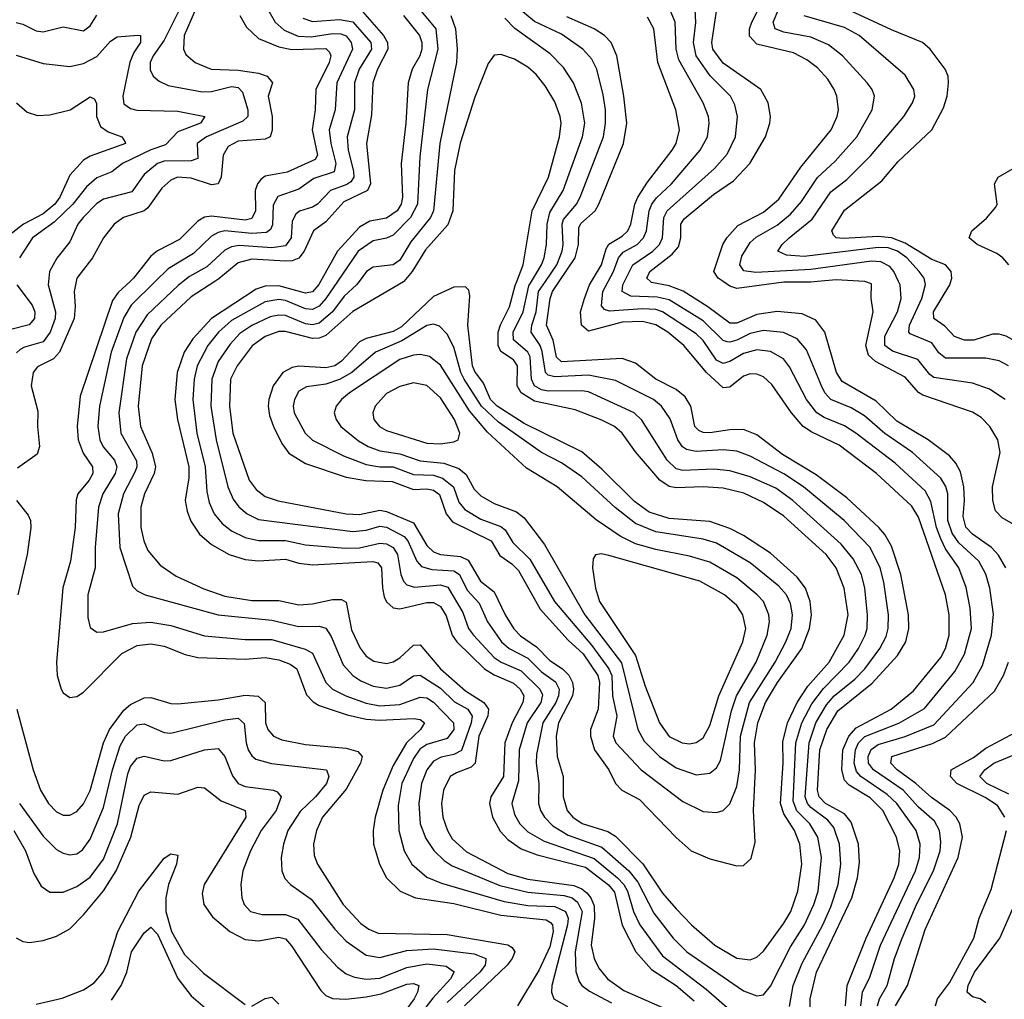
# Model space of a CAD drawing. Header units: inches. Extents: x 1305375 to 1407406, y 744550 to 841633.
# Tile 181 of 256: x 1322081 to 1325005, y 817869 to 820777. Entities that reach past the tile are written whole.
import ezdxf

# ---------------------------------------------------------------- set-up
doc = ezdxf.new("R2010")
doc.units = ezdxf.units.IN
doc.header["$MEASUREMENT"] = 0
doc.layers.add('B3821', color=7, linetype='Continuous')
doc.layers.add('B3822', color=7, linetype='Continuous')

msp = doc.modelspace()

# ---------------------------------------------------------------- linework, layer by layer
at = {"layer": 'B3821', "color": 5}
for points, elevation in [([(1322072.6, 819990), (1322117.4, 819930), (1322125.7, 819910), (1322124.6, 819890), (1322108.6, 819871.4), (1322050, 819856.3)], 1340), ([(1322166, 820000), (1322165, 819990), (1322187, 819910), (1322185.9, 819890), (1322170.9, 819850), (1322150, 819821.2), (1322094.6, 819805.4), (1322082.1, 819797.9), (1322071.7, 819788.3)], 1360), ([(1322248.4, 820000), (1322242.3, 819970), (1322245.9, 819925.9), (1322242.9, 819890), (1322198.8, 819790), (1322181, 819770), (1322133.2, 819746.8), (1322120.9, 819730), (1322114.6, 819690), (1322134.8, 819614.8), (1322133.6, 819570), (1322139.6, 819510), (1322132.4, 819487.6), (1322074.5, 819445.5)], 1380), ([(1322408.4, 820000), (1322372.9, 819967.1), (1322356.6, 819943.4), (1322260.8, 819659.2), (1322251, 819570), (1322254.7, 819530), (1322269.4, 819490), (1322296.5, 819450), (1322298.2, 819430), (1322287.5, 819410), (1322253.8, 819370), (1322248.5, 819351.5), (1322245.6, 819270), (1322231.9, 819170), (1322209.2, 819090.8), (1322190.5, 818870), (1322191.9, 818830), (1322203.8, 818790), (1322210, 818779.2), (1322230, 818765), (1322250, 818768), (1322270, 818780.8), (1322384, 818895.9), (1322430, 818919.4), (1322470, 818924.3), (1322510, 818917.3), (1322572.4, 818892.4), (1322610, 818884.1), (1322750, 818878.7), (1322810, 818884.1), (1322850, 818876.4), (1322884.4, 818864.4), (1322903.3, 818850), (1322932.9, 818772.9), (1322951.8, 818751.8), (1322970, 818741.3), (1323053.6, 818713.6), (1323110, 818700.4), (1323150, 818697.9), (1323250, 818702.3), (1323270, 818699.3), (1323283.2, 818690), (1323270.9, 818670), (1323229.5, 818630.5), (1323190, 818563.4), (1323159.4, 818490), (1323136.7, 818410), (1323130.8, 818370), (1323131.3, 818330), (1323149.1, 818270), (1323170, 818229.4), (1323210.4, 818190.4), (1323256.1, 818170), (1323370, 818153.4), (1323510, 818119.2), (1323644.7, 818104.7), (1323657.2, 818097.2), (1323662.8, 818090), (1323664.9, 818070), (1323655.1, 818024.9), (1323623.7, 817956.3), (1323558.9, 817850)], 1420), ([(1322483.4, 820000), (1322411.9, 819930), (1322390, 819893), (1322352.8, 819790), (1322317.3, 819630), (1322312.6, 819570), (1322318.4, 819530), (1322328.8, 819508.8), (1322362.1, 819470), (1322368.8, 819450), (1322364, 819430), (1322328.1, 819370), (1322314.6, 819330), (1322304.4, 819210), (1322304.7, 819150), (1322283.1, 819070), (1322282.8, 819002.8), (1322290, 818972.4), (1322310, 818959.3), (1322330, 818959.8), (1322415.6, 818984.4), (1322470, 818988.4), (1322530, 818978.4), (1322630, 818948), (1322750, 818937.2), (1322830, 818937.2), (1322928.8, 818908.8), (1322950, 818896.6), (1322989.8, 818809.8), (1323010.1, 818790), (1323049.4, 818770), (1323110, 818747.8), (1323150, 818740.7), (1323210, 818744.3), (1323270, 818765.8), (1323290, 818763.8), (1323310, 818751.6), (1323369.3, 818690), (1323370.1, 818670), (1323350, 818643.5), (1323290, 818625.3), (1323268.8, 818611.2), (1323250, 818583.6), (1323216, 818510), (1323204.8, 818444.8), (1323206.6, 818370), (1323222.4, 818310), (1323245, 818270), (1323290, 818231.9), (1323333.5, 818213.5), (1323519.4, 818159.4), (1323590, 818147.8), (1323670, 818144.7), (1323701.6, 818130), (1323709.8, 818110), (1323707.8, 818090), (1323660.8, 817910), (1323659.9, 817890), (1323666.6, 817870), (1323707.2, 817847.2)], 1440), ([(1322566.4, 820000), (1322551.6, 819988.4), (1322458.9, 819901.1), (1322425.7, 819850), (1322398, 819770), (1322374.8, 819610), (1322381.4, 819550), (1322427.3, 819467.3), (1322428.6, 819450), (1322423.9, 819436.1), (1322389.2, 819370), (1322373.4, 819310), (1322378.4, 819210), (1322415.7, 819095.7), (1322430, 819081.3), (1322453.4, 819070), (1322670.1, 819010.1), (1322830, 818994.3), (1322910, 818975.8), (1322970, 818976.8), (1322990, 818970.7), (1323006.2, 818946.2), (1323041.7, 818861.7), (1323070, 818830.1), (1323094, 818814), (1323130, 818798.6), (1323170, 818793), (1323210, 818801.7), (1323250, 818829.3), (1323270, 818831.6), (1323330, 818793.2), (1323372.3, 818752.3), (1323411.2, 818730), (1323424.5, 818710), (1323421.7, 818690), (1323392.4, 818607.6), (1323370, 818595.4), (1323332.4, 818587.6), (1323310, 818575.9), (1323289.4, 818550), (1323274.4, 818510), (1323266.1, 818450), (1323270.1, 818390.1), (1323286.6, 818346.6), (1323310.3, 818310.3), (1323340.9, 818280.9), (1323364.9, 818264.9), (1323506.9, 818206.9), (1323590, 818186.7), (1323697.4, 818177.4), (1323721.7, 818170), (1323737.7, 818157.7), (1323751.2, 818130), (1323730, 818010), (1323731.9, 817951.9), (1323742.2, 817922.2), (1323750.6, 817910), (1323773.2, 817893.2), (1323838.5, 817858.5)], 1460), ([(1322660.3, 820000), (1322590, 819954.9), (1322499.5, 819870), (1322472.1, 819830), (1322444.2, 819750), (1322432.6, 819630), (1322439.8, 819570), (1322474.4, 819490), (1322483.8, 819450), (1322480.1, 819430), (1322451, 819370), (1322440.2, 819330), (1322440.8, 819270), (1322449.3, 819230), (1322461.4, 819201.4), (1322498.3, 819158.3), (1322545.4, 819125.4), (1322627.5, 819087.5), (1322690, 819065.4), (1322770, 819053.1), (1322850, 819052.6), (1322910, 819040.2), (1322950, 819043.2), (1323010, 819056), (1323036, 819056), (1323050, 819047.8), (1323065.9, 818965.9), (1323091.4, 818911.4), (1323110, 818887.7), (1323132.9, 818872.9), (1323170, 818866.2), (1323190, 818870.9), (1323210, 818882.6), (1323250, 818920.5), (1323270, 818921.5), (1323330.4, 818850.4), (1323404.4, 818784.4), (1323458.8, 818750), (1323472.8, 818730), (1323470.8, 818710.8), (1323444.1, 818650), (1323433.6, 818570), (1323421.8, 818558.2), (1323378.2, 818541.8), (1323359.6, 818530), (1323339.3, 818490), (1323333.8, 818450), (1323337.6, 818410), (1323351.6, 818370), (1323365.5, 818345.5), (1323407.2, 818307.2), (1323530, 818242.7), (1323590, 818225.8), (1323726.8, 818206.8), (1323750, 818197), (1323764.7, 818184.7), (1323776.8, 818170), (1323786.6, 818146.6), (1323787.3, 818110), (1323777.6, 818030), (1323787.2, 817990), (1323801.1, 817961.1), (1323826.1, 817930), (1323874.8, 817894.8), (1323990, 817844.5)], 1480), ([(1322973.7, 820000), (1322968.8, 819991.2), (1322950, 819969.4), (1322930, 819965.1), (1322850, 819987.6), (1322810, 819985.8), (1322782.9, 819977.1), (1322650.2, 819889.8), (1322594.5, 819830), (1322569.2, 819790), (1322548.1, 819730), (1322541.4, 819650), (1322549, 819590), (1322583.1, 819450), (1322582.7, 819417.3), (1322572.5, 819350), (1322577.7, 819317.7), (1322588.7, 819288.7), (1322615, 819250), (1322650, 819219.1), (1322703, 819190), (1322750, 819175), (1322790, 819170.7), (1322870, 819175.4), (1322910, 819163.7), (1322950, 819158.9), (1323129.1, 819169.1), (1323144.4, 819164.4), (1323155.7, 819150), (1323157.9, 819090), (1323163.4, 819063.4), (1323170, 819048.9), (1323190, 819031.5), (1323210, 819028.3), (1323290, 819047.4), (1323310, 819047.2), (1323330, 819035.1), (1323347.3, 819007.3), (1323365.4, 818950), (1323378.7, 818930), (1323460.8, 818850), (1323490, 818831.8), (1323547.6, 818807.6), (1323566.6, 818790), (1323578, 818770), (1323575.3, 818750), (1323543.3, 818690), (1323521.7, 818630), (1323517.4, 818530), (1323479.9, 818470), (1323476, 818450), (1323484.4, 818410), (1323508.1, 818368.1), (1323530, 818343.2), (1323570, 818315.7), (1323617.5, 818297.5), (1323761.4, 818261.4), (1323829.1, 818209.1), (1323847, 818187), (1323869.5, 818089.5), (1323910.1, 818010), (1323957.3, 817957.3), (1324030, 817909.8), (1324084.1, 817864.1)], 1520), ([(1323024.5, 820000), (1322990, 819949.6), (1322970, 819926.7), (1322950, 819917.4), (1322930, 819918.4), (1322870, 819943.7), (1322850, 819946.4), (1322810, 819939.3), (1322710, 819883.9), (1322671, 819850), (1322639.6, 819810), (1322608.2, 819750), (1322598.6, 819710), (1322594.8, 819650), (1322607.3, 819550), (1322631.6, 819450), (1322636.7, 819376.7), (1322643.5, 819343.5), (1322658.7, 819310), (1322682, 819282), (1322710, 819259.9), (1322750, 819239.9), (1322790, 819231.2), (1322870, 819231.1), (1322930, 819218.1), (1323048.5, 819208.5), (1323090, 819209.1), (1323150, 819222.9), (1323170, 819221), (1323190, 819210.1), (1323202.3, 819190), (1323212.4, 819130), (1323220.3, 819110), (1323230, 819099.9), (1323252.9, 819092.9), (1323330, 819099.3), (1323352.2, 819092.2), (1323397.1, 819017.1), (1323413.8, 818970), (1323428.3, 818950), (1323490, 818884), (1323510.2, 818870.2), (1323570, 818843.9), (1323625.4, 818790), (1323633.2, 818773.2), (1323628.3, 818750), (1323588.2, 818690), (1323563.9, 818610), (1323562, 818518), (1323542.2, 818450), (1323550, 818417.8), (1323565.7, 818390), (1323590, 818366), (1323638.2, 818338.2), (1323786.8, 818286.8), (1323855.8, 818230), (1323875.2, 818210), (1323885.6, 818190), (1323903.8, 818130), (1323922.7, 818090), (1323990, 817998.1), (1324119.5, 817899.5), (1324205, 817825)], 1540), ([(1323088.5, 820000), (1323080.9, 819990), (1323043.9, 819956.1), (1323009.5, 819910), (1322970, 819876.8), (1322950, 819871.7), (1322930, 819874.2), (1322870, 819899), (1322850, 819900.5), (1322824.7, 819895.3), (1322770.2, 819869.8), (1322734.7, 819845.3), (1322705.6, 819814.4), (1322670, 819762.7), (1322650.9, 819710), (1322647.9, 819630), (1322664.1, 819530), (1322698.9, 819390), (1322714.3, 819354.3), (1322731.4, 819331.4), (1322756.4, 819310), (1322790, 819293.6), (1323070, 819257.8), (1323110, 819261.7), (1323150, 819273.4), (1323170, 819271.1), (1323222.9, 819242.9), (1323233.2, 819230), (1323260.5, 819170), (1323273.9, 819153.9), (1323304.9, 819144.9), (1323370, 819141.1), (1323386.9, 819130), (1323410, 819083.7), (1323445.2, 819045.2), (1323470.1, 818990), (1323511.8, 818930), (1323533.9, 818910), (1323590, 818881.8), (1323630, 818841.5), (1323671.7, 818811.7), (1323682.6, 818790), (1323680.9, 818770), (1323672.5, 818750), (1323634.1, 818690), (1323616, 818596), (1323614.9, 818570), (1323622.5, 818510), (1323621.9, 818450), (1323627.2, 818430), (1323639, 818410), (1323664.3, 818384.3), (1323710, 818355.9), (1323810, 818320.8), (1323890.2, 818250.2), (1323916.6, 818216.6), (1323964.4, 818124.4), (1324021.7, 818050), (1324062, 818010), (1324230, 817894.4), (1324270, 817878.9), (1324290, 817882.5), (1324310, 817908.3), (1324370, 818024.6), (1324411.6, 818090), (1324439, 818150), (1324451.6, 818190), (1324461.5, 818290), (1324451.2, 818350), (1324427.1, 818390), (1324388.8, 818428.8), (1324377.4, 818457.4), (1324386, 818630), (1324403.6, 818690), (1324433.6, 818746.4), (1324468.2, 818791.8), (1324544.5, 818870), (1324571.5, 818910), (1324591.2, 818950), (1324597.1, 818970), (1324598.9, 819010), (1324590.5, 819090), (1324580.4, 819130), (1324556.4, 819176.4), (1324520.4, 819220.4), (1324376.7, 819350), (1324326.1, 819386.1), (1324250, 819419.8), (1324190, 819437.7), (1324142.4, 819442.4), (1324050, 819439.2), (1324030, 819444.3), (1324003.2, 819470), (1323928.8, 819588.8), (1323905.2, 819610), (1323770, 819672.1), (1323750, 819675.8), (1323650, 819674.9), (1323630, 819678), (1323609.2, 819690), (1323600.8, 819710), (1323596.5, 819776.5), (1323589.9, 819790), (1323547.3, 819827.3), (1323546.4, 819850), (1323576.3, 819910), (1323592.7, 819987.3), (1323600.4, 820000)], 1560), ([(1323221.6, 820000), (1323220.9, 819999.1), (1323070, 819911.4), (1322990, 819839.6), (1322970, 819831.7), (1322950, 819830.8), (1322870, 819851.9), (1322850, 819851.2), (1322810, 819836.5), (1322771.2, 819808.8), (1322726.7, 819750), (1322707.1, 819710), (1322703.8, 819630), (1322713.7, 819550), (1322762.1, 819410), (1322782.7, 819382.7), (1322810, 819361.6), (1322848.4, 819348.4), (1323050, 819310.3), (1323090, 819308.5), (1323150, 819320.7), (1323170, 819317.4), (1323250, 819283.3), (1323290, 819216.1), (1323310, 819197.3), (1323330, 819189.3), (1323390, 819184.1), (1323412.5, 819172.5), (1323449.7, 819110), (1323490, 819078.5), (1323522.5, 819010), (1323548.6, 818968.6), (1323568.4, 818948.4), (1323615.7, 818915.7), (1323655.1, 818875.1), (1323693.1, 818850), (1323711.2, 818831.2), (1323722.4, 818810), (1323725.7, 818790), (1323722, 818770), (1323681.1, 818690), (1323674.2, 818650), (1323677.2, 818590), (1323694.5, 818530), (1323695, 818470), (1323706.2, 818430), (1323723, 818410), (1323750.9, 818390.9), (1323827.5, 818367.5), (1323850, 818352.9), (1323931.1, 818271.1), (1323990, 818184.4), (1324030, 818137.3), (1324075.5, 818090), (1324145.3, 818030), (1324210, 817991), (1324250, 817986.2), (1324270, 817994.1), (1324290, 818012), (1324350, 818095.1), (1324370.9, 818130), (1324391.5, 818190), (1324403, 818270), (1324397.8, 818330), (1324381.8, 818370), (1324350, 818419.2), (1324339.7, 818450), (1324347.6, 818570), (1324347.1, 818632.9), (1324361.1, 818690), (1324390, 818750.1), (1324421.7, 818798.3), (1324484.5, 818870), (1324529.3, 818950), (1324541.2, 819010), (1324529.6, 819090), (1324505.7, 819150), (1324475.4, 819190), (1324350, 819303.3), (1324290, 819344.4), (1324231.2, 819371.2), (1324170, 819386.6), (1324110, 819390.4), (1324030, 819387.4), (1324010, 819391.4), (1323981.4, 819410), (1323910, 819494.1), (1323869.5, 819549.5), (1323847.3, 819570), (1323810, 819588.8), (1323730, 819618.6), (1323610, 819645), (1323569.6, 819670), (1323558.3, 819690), (1323559, 819750), (1323547.4, 819767.4), (1323510, 819791.9), (1323501.9, 819810), (1323502.1, 819850), (1323508.2, 819871.8), (1323535.6, 819924.4), (1323552.3, 819987.7), (1323557, 820000)], 1580), ([(1324367.3, 817847.3), (1324377.5, 817910), (1324404, 817976), (1324466.1, 818090), (1324490, 818143.7), (1324511, 818210), (1324519.8, 818270), (1324515.2, 818330), (1324498.9, 818378.8), (1324480.8, 818400.8), (1324430, 818438.9), (1324420.5, 818450), (1324413.3, 818470), (1324425, 818630), (1324445.3, 818690), (1324476.6, 818743.4), (1324499.5, 818770), (1324560.8, 818819.2), (1324590.5, 818850), (1324635.3, 818910), (1324654.1, 818945.9), (1324660.3, 818970), (1324661, 819010), (1324647, 819107), (1324635.8, 819150), (1324606.2, 819210), (1324529.5, 819290), (1324408.7, 819390), (1324350, 819428.6), (1324250, 819481.3), (1324210, 819496), (1324170, 819499.8), (1324090, 819495.6), (1324061.4, 819501.4), (1324048.9, 819508.9), (1324035.1, 819530), (1324012.7, 819592.7), (1323987.1, 819630), (1323962.6, 819650), (1323850, 819706.4), (1323770, 819722.1), (1323670, 819717), (1323650, 819721.8), (1323642.4, 819730), (1323632.4, 819792.4), (1323626.7, 819810), (1323599.8, 819850), (1323602, 819870), (1323614.4, 819910), (1323621.5, 819970), (1323641.8, 820000)], 1540), ([(1324428.2, 817810), (1324428, 817870), (1324447.5, 817950), (1324551.8, 818170), (1324568.4, 818230), (1324575.1, 818275.1), (1324571.7, 818330), (1324550, 818394.8), (1324530, 818419.9), (1324473.9, 818450), (1324455.1, 818470), (1324450.2, 818490.2), (1324457.3, 818610), (1324477.7, 818670), (1324510, 818725.6), (1324612.8, 818807.2), (1324687.2, 818890), (1324712.4, 818930), (1324721.2, 818970), (1324720.2, 819010), (1324697.4, 819130), (1324670, 819214.4), (1324650, 819249.4), (1324632.3, 819270), (1324537.3, 819357.3), (1324446.5, 819426.5), (1324346.3, 819486.3), (1324270, 819545), (1324230, 819561.1), (1324190, 819560.1), (1324130, 819550.5), (1324110, 819551.3), (1324097.3, 819557.3), (1324085.6, 819570), (1324074.1, 819630), (1324057.4, 819657.4), (1324030, 819679.2), (1323970, 819710.3), (1323910, 819758), (1323870, 819771.7), (1323690, 819761.7), (1323675.2, 819775.2), (1323665.5, 819825.5), (1323645.5, 819870), (1323655.7, 819950), (1323662.7, 819970), (1323682.9, 820000)], 1520), ([(1324533, 817850), (1324538.2, 817910), (1324594.9, 818050), (1324677.5, 818230), (1324691.1, 818270), (1324694.9, 818310), (1324685.1, 818350), (1324644.5, 818430), (1324606.7, 818466.7), (1324544.5, 818504.5), (1324530, 818519.2), (1324522.2, 818550), (1324525.3, 818610), (1324543.4, 818650), (1324564.7, 818675.3), (1324668.6, 818730), (1324735.1, 818784.9), (1324816, 818884), (1324829.9, 818910), (1324840.9, 818950), (1324840.6, 819010), (1324829.9, 819070.1), (1324750, 819300.8), (1324730, 819333), (1324625.1, 819430), (1324513.9, 819513.9), (1324432.9, 819552.9), (1324407.9, 819570), (1324373.2, 819610), (1324314.5, 819694.5), (1324290, 819717.3), (1324270, 819725.2), (1324250, 819726.4), (1324230, 819719), (1324190, 819686.7), (1324170, 819684.8), (1324120.5, 819730), (1324053.2, 819810), (1324005.4, 819850), (1323970, 819871.6), (1323930, 819881.2), (1323870, 819879.7), (1323770, 819852.4), (1323749.1, 819870), (1323746.3, 819910), (1323757.9, 819950), (1323773.3, 819990), (1323779.2, 820000)], 1480), ([(1324578.6, 817850), (1324583.5, 817890), (1324605.2, 817934.8), (1324637.5, 818030), (1324740.7, 818250), (1324752.5, 818290), (1324755.4, 818330), (1324743.1, 818370), (1324685.3, 818450), (1324657, 818477), (1324578.3, 818530), (1324565.6, 818545.6), (1324559.1, 818570), (1324563, 818610), (1324572.1, 818630), (1324591, 818649), (1324691.1, 818688.9), (1324767.3, 818732.7), (1324857.8, 818842.2), (1324886.4, 818893.6), (1324907, 818970), (1324903.3, 819030), (1324891.6, 819091.6), (1324869.6, 819150), (1324830, 819206.7), (1324815.9, 819235.9), (1324803.6, 819270), (1324786.9, 819346.9), (1324770, 819378.7), (1324680.4, 819460.4), (1324563.6, 819550), (1324530, 819571.5), (1324470, 819596.3), (1324447.9, 819610), (1324417.1, 819650), (1324367.1, 819747.1), (1324349.3, 819770), (1324310, 819792), (1324270, 819797.4), (1324230, 819786.2), (1324190, 819762.4), (1324170, 819757), (1324150, 819766.4), (1324110, 819825), (1324090, 819844.7), (1323990, 819910), (1323970, 819916.5), (1323930, 819919.3), (1323831.9, 819911.9), (1323817.3, 819917.3), (1323808.2, 819928.2), (1323812.9, 819970), (1323828.3, 820000)], 1460), ([(1324628.1, 817850), (1324634.3, 817870), (1324657.1, 817910), (1324678.6, 817990), (1324701.1, 818050), (1324744.5, 818150), (1324794.6, 818250), (1324814.4, 818310), (1324816.1, 818336.1), (1324811.9, 818370), (1324797.6, 818397.6), (1324750, 818439.2), (1324704.9, 818490), (1324616.2, 818550), (1324601.9, 818570), (1324600, 818590), (1324609, 818611), (1324630, 818625), (1324710.6, 818649.4), (1324795.8, 818684.2), (1324912.3, 818810), (1324939.9, 818860), (1324967.2, 818950), (1324972.8, 819012.8), (1324961.7, 819090), (1324950, 819131.5), (1324929.6, 819170), (1324870, 819224.6), (1324850, 819253.2), (1324837.3, 819290), (1324837.1, 819370), (1324831.2, 819391.2), (1324816.3, 819416.3), (1324732, 819492), (1324650, 819548.3), (1324590, 819601.2), (1324550, 819624.8), (1324489.5, 819650), (1324471.7, 819670), (1324461.5, 819690), (1324417, 819797), (1324390, 819829.9), (1324348.6, 819848.6), (1324290, 819854.8), (1324250, 819845.5), (1324210, 819825.5), (1324190, 819819.5), (1324181.3, 819821.3), (1324170, 819824.4), (1324110, 819883.2), (1324010, 819945.4), (1323973.6, 819953.6), (1323896.1, 819956.1), (1323870.4, 819970), (1323872.4, 819990), (1323877.2, 820000)], 1440), ([(1325009.6, 819150), (1324987.3, 819187.3), (1324966.5, 819210), (1324910.1, 819250.1), (1324890.9, 819270.9), (1324882.6, 819302.6), (1324886.9, 819350), (1324884.9, 819390), (1324874.7, 819434.7), (1324861.1, 819461.1), (1324842.2, 819482.2), (1324779.1, 819530), (1324685.7, 819585.7), (1324624.5, 819644.5), (1324522.9, 819702.9), (1324506.7, 819730), (1324471.6, 819850), (1324444.8, 819884.8), (1324404, 819904), (1324330, 819911), (1324270, 819902.5), (1324210, 819876.4), (1324190, 819876.1), (1324124.7, 819924.7), (1324051, 819971), (1324010, 819987.5), (1323957.2, 819997.2), (1323954, 820000)], 1420), ([(1324450.3, 820000), (1324430, 819998), (1324350, 819998.2), (1324210, 819979.7), (1324190, 819986.1), (1324169.8, 820000)], 1380), ([(1325082.7, 819250), (1324998, 819298), (1324979, 819319), (1324970.6, 819350), (1324970, 819390), (1324992, 819492), (1324985.7, 819530), (1324962.2, 819570), (1324935.9, 819595.9), (1324910, 819612), (1324762.6, 819662.6), (1324750, 819670.3), (1324710, 819716), (1324622.5, 819762.5), (1324601.6, 819781.6), (1324593.7, 819810), (1324614.9, 819910), (1324609.3, 819950.7), (1324610, 819993.5), (1324590.5, 820000)], 1380), ([(1325007.7, 819650), (1324960.6, 819680.6), (1324910, 819698.2), (1324795.4, 819715.4), (1324783.7, 819723.7), (1324748.1, 819768.1), (1324673, 819793), (1324649.9, 819810), (1324650, 819837.8), (1324687.7, 819910), (1324698.5, 819950), (1324695.2, 819990), (1324690.7, 820000)], 1360), ([(1325017.7, 819750), (1324990, 819764.3), (1324950, 819772), (1324830, 819772.1), (1324810, 819788.4), (1324790, 819817.5), (1324725.1, 819845.1), (1324721.7, 819850), (1324723.5, 819870), (1324759.4, 819950), (1324771.2, 819991.2), (1324769.2, 820000)], 1340), ([(1325243.7, 820000), (1325172.8, 819890), (1325165.6, 819870), (1325157.3, 819810), (1325146.5, 819793.5), (1325132.8, 819787.2), (1325090, 819793.1), (1325010, 819837.4), (1324990, 819843.5), (1324970, 819843.6), (1324914, 819826), (1324886.1, 819826.1), (1324856.6, 819836.6), (1324827.9, 819867.9), (1324795.3, 819890), (1324794.6, 819910), (1324843.5, 819990), (1324846.3, 820000)], 1320), ([(1322071.1, 819350), (1322106.4, 819306.4), (1322113, 819290), (1322113.8, 819270), (1322102.9, 819190), (1322075.2, 819070)], 1380), ([(1324681.4, 817850), (1324716.9, 817910), (1324770, 818076.3), (1324867.9, 818290), (1324881.1, 818350), (1324872.8, 818390), (1324861.4, 818410), (1324842.8, 818430), (1324788.1, 818468.1), (1324742.5, 818510), (1324687, 818550), (1324667.5, 818570), (1324670.4, 818589.6), (1324791.7, 818628.3), (1324830, 818647.4), (1324975.8, 818784.2), (1325002.6, 818830), (1325017.2, 818870)], 1420), ([(1322072, 818730), (1322120.3, 818550), (1322142.5, 818490), (1322166.8, 818450), (1322190, 818426), (1322210, 818416), (1322230, 818415.6), (1322250, 818426.5), (1322270, 818448.9), (1322290, 818489.3), (1322329.9, 818630), (1322347.2, 818670), (1322390, 818727.4), (1322410, 818744.5), (1322450, 818764.4), (1322470, 818764.7), (1322530, 818747.4), (1322550, 818746), (1322670, 818757.6), (1322750, 818772), (1322789.2, 818769.2), (1322809.7, 818750), (1322811.1, 818690), (1322817.3, 818670), (1322834.2, 818650), (1322859.6, 818639.6), (1322930, 818625.7), (1323050, 818614.8), (1323084.6, 818604.6), (1323097.7, 818590), (1323093.2, 818570), (1323050, 818493.3), (1322979.9, 818410), (1322962.4, 818370), (1322952.8, 818330), (1322955.7, 818295.7), (1322965.5, 818270), (1323041.7, 818150), (1323094.1, 818094.1), (1323117.4, 818077.4), (1323145.3, 818065.3), (1323350, 818061.7), (1323530.8, 818030.8), (1323543.2, 818023.2), (1323550.8, 818010), (1323543.1, 817990), (1323528.1, 817970), (1323401.5, 817850)], 1380), ([(1322080.1, 818450), (1322150, 818352.9), (1322190, 818314), (1322210, 818302.4), (1322230, 818297.8), (1322250, 818300.7), (1322267.7, 818312.3), (1322290, 818344.2), (1322330, 818438.9), (1322356.5, 818550), (1322378.8, 818621.2), (1322394.5, 818650), (1322430, 818683.6), (1322450, 818686.5), (1322510, 818661.3), (1322530, 818658.9), (1322690, 818698.6), (1322730, 818703.6), (1322747.5, 818687.5), (1322753.2, 818630), (1322759.4, 818610), (1322770, 818591.6), (1322782.4, 818582.4), (1322828.7, 818568.7), (1322991.9, 818550), (1322998.4, 818530), (1322991.8, 818510), (1322959.1, 818470), (1322913.3, 818426.7), (1322877.5, 818370), (1322863.9, 818330), (1322857.3, 818290), (1322858.8, 818250), (1322867.8, 818227.8), (1322885.4, 818210), (1322946.4, 818166.4), (1323016.8, 818076.8), (1323050, 818041.5), (1323110, 818000.3), (1323150, 817993), (1323230, 818013.4), (1323310, 818018.5), (1323430, 818004.4), (1323465.5, 817990), (1323465.5, 817985.5), (1323463.5, 817970), (1323447.5, 817950), (1323350, 817859.9)], 1360), ([(1325006.1, 818410), (1324984.2, 818444.2), (1324948.3, 818468.3), (1324863.9, 818510), (1324844.9, 818530), (1324846.6, 818550), (1324913.6, 818586.4), (1324950, 818614.6), (1325053.4, 818670)], 1380), ([(1322063.7, 818370), (1322097.9, 818310), (1322122.6, 818242.6), (1322145, 818205), (1322170, 818187.2), (1322210, 818187.5), (1322250, 818203.8), (1322290, 818231.9), (1322330, 818285), (1322371.5, 818390), (1322401.7, 818538.3), (1322410, 818559.8), (1322430, 818584.4), (1322450, 818591.2), (1322510, 818577), (1322530, 818577.5), (1322630, 818609.6), (1322670, 818613.1), (1322690, 818590.2), (1322712.5, 818532.5), (1322729.8, 818509.8), (1322750, 818501.1), (1322834.9, 818490), (1322845.4, 818485.4), (1322856.8, 818470), (1322842.8, 818430), (1322798.3, 818370), (1322766, 818310), (1322743.8, 818250), (1322737.7, 818210), (1322740.5, 818170), (1322747.2, 818150), (1322766.2, 818130), (1322800.4, 818120.4), (1322870, 818120.3), (1322906.5, 818106.5), (1322976.4, 818016.4), (1323024.1, 817964.1), (1323050, 817944.6), (1323074.7, 817934.7), (1323110, 817928.9), (1323150, 817932.2), (1323230, 817963.3), (1323290, 817973.9), (1323347.5, 817967.5), (1323370.7, 817950.7), (1323360.1, 817930), (1323307.4, 817872.6), (1323250, 817797.7)], 1340), ([(1325018.4, 818478.4), (1324952.7, 818510), (1324932.5, 818530), (1324946.7, 818550), (1324974, 818570), (1325112.3, 818627.7)], 1360), ([(1322070, 818051.6), (1322090, 818040.7), (1322110, 818038), (1322150, 818043.5), (1322190, 818056.6), (1322230, 818078), (1322270, 818119.6), (1322330, 818190.9), (1322367.1, 818250), (1322410.8, 818350), (1322435.7, 818444.3), (1322450, 818474.6), (1322470, 818484.7), (1322550, 818478.2), (1322610, 818498.8), (1322630, 818496.6), (1322678.7, 818458.7), (1322750.7, 818430), (1322752.2, 818410), (1322628.1, 818210), (1322623.1, 818183.1), (1322627.6, 818150), (1322653.4, 818113.4), (1322705, 818070), (1322750, 818046.9), (1322790, 818042.2), (1322850, 818053.9), (1322870, 818048.4), (1322888.1, 818028.1), (1322974.9, 817894.9), (1322990, 817880.1), (1323010, 817871.2), (1323049.5, 817869.5), (1323110, 817876.1), (1323154.4, 817885.6), (1323230, 817914.1), (1323250, 817915.7), (1323266.2, 817910), (1323262.6, 817890), (1323252.1, 817870), (1323222.7, 817830)], 1320), ([(1324800.5, 817850), (1324806.2, 817870), (1324842.5, 817917.5), (1324914.3, 818050), (1324930.3, 818110), (1324965.3, 818194.7), (1325011.5, 818370)], 1380), ([(1322130, 817854.1), (1322207.2, 817872.8), (1322270, 817897.2), (1322302, 817918), (1322330, 817950.1), (1322342.8, 817977.2), (1322371.8, 818070), (1322434.5, 818190), (1322510, 818287.8), (1322530, 818300.5), (1322550, 818296.5), (1322546.1, 818270), (1322522.5, 818210), (1322515.2, 818170), (1322514.8, 818130), (1322531.9, 818070), (1322570, 818001.7), (1322626.6, 817946.6), (1322750, 817853.6)], 1280), ([(1324950, 817858.2), (1324933.3, 817870), (1324910, 817876.1), (1324894, 817890), (1324897.6, 817910), (1324916, 817950), (1324991.4, 818050), (1325044, 818170)], 1360), ([(1322353.1, 817866.9), (1322382.4, 817910), (1322399.2, 817950), (1322412.6, 818010), (1322450, 818066.4), (1322470, 818083.2), (1322490, 818062.8), (1322550.3, 817930.3), (1322590, 817879), (1322638.1, 817838.1)], 1260), ([(1322770, 817848.2), (1322810, 817870.9), (1322830, 817875.5), (1322850, 817854.2)], 1280)]:
    msp.add_lwpolyline(points, dxfattribs=dict(at, elevation=elevation))
for points, elevation in [([(1323404.5, 819984.5), (1323370, 819982.8), (1323310, 819956), (1323214.5, 819865.5), (1323190, 819851.9), (1323110, 819831.1), (1323090, 819820.8), (1323036.7, 819763.3), (1323016.3, 819750), (1322990, 819743.4), (1322910, 819748.2), (1322890, 819744.6), (1322862.5, 819730), (1322833.9, 819690), (1322820.2, 819650), (1322818.5, 819630), (1322822.5, 819602.5), (1322834.3, 819570), (1322858.9, 819518.9), (1322880.4, 819490), (1322930, 819459.4), (1323050, 819419), (1323108.9, 819408.9), (1323186.5, 819406.5), (1323250, 819382.6), (1323290, 819384.7), (1323310, 819380.8), (1323327.3, 819367.3), (1323346.9, 819310), (1323366.1, 819286.1), (1323480.8, 819230), (1323506.8, 819186.8), (1323542.3, 819162.3), (1323562.2, 819142.2), (1323626.8, 819026.8), (1323710, 818935.3), (1323754.6, 818894.6), (1323798, 818830), (1323803, 818810), (1323798.4, 818730), (1323776, 818670), (1323775.4, 818650), (1323787.3, 818610), (1323830.5, 818550), (1323850, 818509.3), (1323869.3, 818490), (1323921.9, 818461.9), (1324030, 818349.5), (1324075.2, 818310), (1324130, 818286.5), (1324210, 818265.4), (1324230, 818266.7), (1324252.6, 818287.4), (1324264.8, 818335.2), (1324259.8, 818430), (1324265.7, 818550), (1324262.6, 818630), (1324273.1, 818690), (1324295.4, 818750), (1324331.6, 818810), (1324403.9, 818910), (1324426.6, 818970), (1324431.8, 819010), (1324428.3, 819050), (1324414.1, 819090), (1324390, 819122.2), (1324310, 819193.9), (1324230, 819246.3), (1324190, 819267.2), (1324130, 819287.4), (1324010, 819296.5), (1323950, 819315.5), (1323906.9, 819346.9), (1323810, 819443.3), (1323750, 819494.3), (1323578.7, 819578.7), (1323498.4, 819630), (1323479.1, 819650), (1323458.4, 819698.4), (1323432.5, 819732.5), (1323425, 819750), (1323411.9, 819870), (1323417.4, 819957.4), (1323414.7, 819974.7)], 1620), ([(1323310, 819873.6), (1323290, 819869.1), (1323215.9, 819824.1), (1323137.1, 819790), (1323066.7, 819730), (1323030, 819708.7), (1322990, 819695.2), (1322932.2, 819687.8), (1322910, 819674.1), (1322896.4, 819650), (1322892.7, 819630), (1322895.7, 819610), (1322928.6, 819550), (1322950, 819528.7), (1323042.8, 819482.8), (1323110, 819457.1), (1323150, 819450), (1323190, 819449.4), (1323250, 819426.8), (1323310, 819424.9), (1323336.5, 819416.5), (1323368.9, 819390), (1323385.2, 819345.2), (1323403.1, 819323.1), (1323450, 819294.1), (1323510, 819272.8), (1323522.5, 819262.5), (1323545.5, 819225.5), (1323596, 819176), (1323668.5, 819050), (1323779.8, 818919.8), (1323830, 818850), (1323838.9, 818830), (1323841.6, 818770), (1323854, 818710), (1323843.4, 818650), (1323851, 818630), (1323926.3, 818550), (1324050, 818456.6), (1324110, 818426.9), (1324150, 818423.2), (1324170, 818429.3), (1324190, 818449.1), (1324210, 818500.3), (1324218.8, 818550), (1324221.6, 818650), (1324247.9, 818750), (1324323.9, 818870), (1324356.2, 818930), (1324372, 818970), (1324376, 819010), (1324370, 819044.2), (1324357.7, 819070), (1324335.5, 819095.5), (1324250, 819164.6), (1324150, 819223), (1324110, 819235), (1323970, 819256.8), (1323910, 819281.8), (1323849.1, 819329.1), (1323750, 819420.1), (1323690, 819461.6), (1323630, 819492.8), (1323502.7, 819582.7), (1323451.7, 819630), (1323400.5, 819710), (1323390.4, 819730), (1323370, 819804.7), (1323350, 819843.9), (1323327.8, 819867.8)], 1640), ([(1323270, 819783.1), (1323250, 819781.4), (1323210, 819768), (1323059.8, 819670), (1323036.6, 819650), (1323020.5, 819630), (1323014.8, 819610), (1323020.5, 819590), (1323034.4, 819570), (1323086.8, 819526.8), (1323115.9, 819510), (1323150, 819497.8), (1323210, 819488.9), (1323270, 819467.5), (1323340.4, 819460.4), (1323384.6, 819444.6), (1323406.8, 819426.8), (1323430, 819383.7), (1323450, 819363.7), (1323490, 819341.3), (1323556.3, 819316.3), (1323578.7, 819298.7), (1323639.4, 819219.4), (1323758.6, 819010), (1323868.3, 818868.3), (1323916.4, 818670), (1323935.1, 818635.1), (1323981.1, 818590), (1324030, 818556.6), (1324090, 818535.2), (1324130, 818540.7), (1324150, 818556.1), (1324161.9, 818578.1), (1324194.2, 818725.8), (1324209.2, 818770), (1324268.3, 818870), (1324300.8, 818950), (1324307.2, 818990), (1324305.9, 819010), (1324289.7, 819049.7), (1324271.3, 819070), (1324210, 819119.9), (1324130, 819166.7), (1324070, 819185), (1323970, 819203.9), (1323910, 819221.2), (1323864.4, 819244.4), (1323792.9, 819292.9), (1323676.8, 819390), (1323586.1, 819446.1), (1323470, 819553.2), (1323416.4, 819616.4), (1323330, 819752), (1323297.3, 819777.3)], 1660), ([(1323250, 819698.8), (1323210, 819688.6), (1323170, 819667.2), (1323136, 819630), (1323129.5, 819610), (1323132.8, 819590), (1323148.8, 819570), (1323170, 819557.2), (1323290, 819520.1), (1323330, 819518.2), (1323370, 819524.5), (1323382.6, 819530), (1323387.5, 819550), (1323372.3, 819590), (1323330, 819654.3), (1323290, 819690.9)], 1680), ([(1323808.8, 819191.2), (1323791.2, 819188.8), (1323783.6, 819176.4), (1323782.2, 819150), (1323791, 819090), (1323802.8, 819050), (1323910, 818890.1), (1323938.6, 818798.6), (1323981.2, 818690), (1324010, 818649.7), (1324047.9, 818630), (1324070, 818627.4), (1324090, 818631.2), (1324110, 818645.5), (1324130, 818682), (1324156.9, 818770), (1324228.7, 818930), (1324236.8, 818970), (1324228.7, 819010), (1324210, 819037.9), (1324173.6, 819070), (1324100.3, 819110), (1323830, 819187)], 1680)]:
    msp.add_lwpolyline(points, close=True, dxfattribs=dict(at, elevation=elevation))
at = {"layer": 'B3822', "color": 5}
for points, elevation in [([(1324169.8, 820000), (1324155.3, 820010), (1324142.3, 820030), (1324168.4, 820110), (1324181.2, 820130), (1324213.9, 820166.1), (1324290, 820206.2), (1324335.3, 820244.7), (1324400.6, 820339.4), (1324490.4, 820450), (1324508.9, 820490), (1324511.9, 820510), (1324507.4, 820550), (1324499.7, 820570), (1324480.9, 820600.9), (1324450, 820634.4), (1324418.3, 820658.3), (1324378.7, 820678.7), (1324270, 820704.5), (1324248.1, 820728.1), (1324248.3, 820750), (1324254.9, 820770), (1324316.1, 820890)], 1380), ([(1322623.5, 820856.5), (1322568.8, 820730), (1322567, 820690), (1322574, 820674), (1322601.6, 820650), (1322649.1, 820630), (1322730, 820627.8), (1322790, 820619), (1322815.6, 820610), (1322831.8, 820590), (1322819.1, 820550), (1322831, 820490), (1322831, 820449), (1322824.6, 820430), (1322810, 820422.4), (1322730, 820417.1), (1322699.4, 820400.6), (1322684.6, 820375.4), (1322679.2, 820310), (1322669.7, 820290.3), (1322650, 820286.7), (1322590, 820307.1), (1322549.3, 820310), (1322530, 820300.8), (1322503.3, 820276.7), (1322461.7, 820218.3), (1322450, 820209.9), (1322389.5, 820190.5), (1322361.5, 820170), (1322330.1, 820130), (1322297.1, 820070), (1322250.4, 820009.6), (1322248.4, 820000)], 1380), ([(1323954, 820000), (1323943, 820010), (1323952, 820030), (1324018.9, 820081.1), (1324037.3, 820102.7), (1324044, 820130), (1324044.1, 820170), (1324054.1, 820185.9), (1324141.5, 820258.5), (1324200.8, 820299.2), (1324248.6, 820350), (1324295.5, 820430), (1324308.9, 820470), (1324310.4, 820490), (1324303.9, 820530), (1324281.9, 820570), (1324170, 820647.9), (1324139.4, 820690), (1324135.8, 820710), (1324156.8, 820850)], 1420), ([(1322556.3, 820810), (1322510, 820716.9), (1322477.3, 820670), (1322468.6, 820650), (1322468.6, 820628.6), (1322476.8, 820610), (1322494.5, 820594.5), (1322521.9, 820581.9), (1322622.8, 820562.8), (1322650, 820563.8), (1322710, 820578.9), (1322730, 820575.6), (1322742.1, 820562.1), (1322758.2, 820510), (1322758.5, 820490), (1322743.8, 820476.2), (1322635.7, 820430), (1322608, 820410), (1322610, 820365.2), (1322590, 820358.1), (1322510, 820357.7), (1322490, 820350.5), (1322450, 820317.4), (1322413.6, 820266.4), (1322330, 820244.9), (1322310, 820231.2), (1322269.2, 820190), (1322253.6, 820170), (1322230, 820118.2), (1322191, 820069), (1322169.1, 820030), (1322166, 820000)], 1360), ([(1322816.8, 820810), (1322839.9, 820770), (1322866, 820746), (1322908.1, 820728.1), (1322946.6, 820726.6), (1323010, 820736.5), (1323034.9, 820734.9), (1323050, 820728.9), (1323065.6, 820710), (1323069.5, 820690), (1323022.8, 820590), (1323017.3, 820510), (1323000.3, 820450), (1323004.5, 820410), (1323019.8, 820350), (1323014.5, 820325.5), (1322954, 820306), (1322910, 820273.9), (1322847.5, 820252.5), (1322833.7, 820226.3), (1322831.3, 820168.7), (1322825.5, 820154.5), (1322814.1, 820145.9), (1322770, 820142.2), (1322690, 820150), (1322670, 820145.8), (1322650, 820134.5), (1322597.2, 820082.8), (1322522.1, 820037.9), (1322483.4, 820000)], 1440), ([(1323091.8, 820810), (1323161.3, 820730), (1323172.9, 820710), (1323174, 820690), (1323143, 820630), (1323129.8, 820590), (1323125.4, 820494.6), (1323110.3, 820410), (1323122.8, 820290), (1323113.6, 820270), (1323043.3, 820236.7), (1322990, 820177.2), (1322953.1, 820150), (1322925.7, 820090), (1322910, 820069), (1322890, 820061.4), (1322870, 820060.4), (1322770, 820066.5), (1322730, 820055.1), (1322672.3, 820007.7), (1322660.3, 820000)], 1480), ([(1323267.4, 820810), (1323316.1, 820750), (1323322.9, 820690), (1323291.4, 820570), (1323269.2, 820370), (1323261.7, 820230), (1323241.1, 820190), (1323190, 820137.7), (1323170, 820128.4), (1323130, 820120.5), (1323086.1, 820090), (1323024.5, 820000)], 1540), ([(1323641.8, 820000), (1323675.6, 820050), (1323691.3, 820090), (1323695.1, 820110), (1323691.4, 820170), (1323695.8, 820184.2), (1323734.3, 820230), (1323745.3, 820250), (1323814.1, 820430), (1323820.7, 820470), (1323820.1, 820510), (1323814, 820554), (1323794.9, 820630), (1323780.3, 820660.3), (1323752.9, 820690), (1323690, 820733.9), (1323610, 820771.7), (1323563.7, 820810)], 1540), ([(1323828.3, 820000), (1323843.7, 820030), (1323858.6, 820070), (1323873.1, 820086.9), (1323914, 820110), (1323933.7, 820130), (1323942.3, 820150), (1323950, 820210), (1323958.4, 820230), (1323971.8, 820248.2), (1324016.3, 820290), (1324101.8, 820390), (1324123.2, 820430), (1324128.6, 820470), (1324125.9, 820490), (1324110.3, 820530), (1324038.1, 820658.1), (1324030.5, 820690), (1324027.3, 820770), (1324010.9, 820810.9)], 1460), ([(1323877.2, 820000), (1323901.4, 820050), (1323961, 820090), (1323980.4, 820110), (1323990.2, 820130), (1323993.3, 820190), (1324003.7, 820210), (1324144, 820336), (1324182.1, 820377.9), (1324206.6, 820430), (1324212.7, 820490), (1324204.5, 820524.5), (1324191.3, 820550), (1324130.8, 820610.8), (1324089.4, 820670), (1324081.9, 820710), (1324088.7, 820768.7), (1324087.1, 820807.1)], 1440), ([(1324690.7, 820000), (1324677, 820030), (1324665, 820045), (1324638.4, 820058.4), (1324610, 820060.5), (1324430, 820036.1), (1324266.8, 820026.8), (1324231.3, 820031.3), (1324219.5, 820050), (1324225, 820075), (1324250, 820115.9), (1324268, 820132), (1324330, 820167.3), (1324370, 820200.1), (1324402.2, 820237.8), (1324450, 820309.2), (1324502.9, 820357.1), (1324566.8, 820430), (1324612.5, 820510), (1324619.3, 820550), (1324612.3, 820570), (1324597.6, 820590), (1324523.8, 820670), (1324483.1, 820703.1), (1324430, 820725.9), (1324350, 820740.1), (1324324.2, 820750), (1324318.5, 820770), (1324334.7, 820810)], 1360), ([(1324846.3, 820000), (1324849.1, 820010), (1324847.1, 820030), (1324829.9, 820049.9), (1324790, 820065.5), (1324710, 820113.4), (1324670, 820129.4), (1324630, 820133.4), (1324527.5, 820127.5), (1324505.1, 820130), (1324497.4, 820137.4), (1324492.7, 820150), (1324530, 820212.3), (1324640.9, 820299.1), (1324690, 820356.6), (1324789.9, 820450.1), (1324824.5, 820515.5), (1324835.1, 820550), (1324839.5, 820590), (1324837.8, 820610), (1324829.2, 820630), (1324784.3, 820690), (1324762.3, 820710), (1324670, 820746.8), (1324534.9, 820810)], 1320), ([(1322070, 820769.4), (1322090, 820764.5), (1322130, 820744), (1322150, 820740.9), (1322210, 820755.7), (1322270, 820744.6), (1322290, 820759.4), (1322310, 820790.6)], 1360), ([(1322734.3, 820790), (1322754.8, 820754.8), (1322790, 820721.6), (1322850, 820696.5), (1322889.1, 820689.1), (1322990, 820691.5), (1323001.2, 820681.2), (1323005.2, 820670), (1323000.3, 820650), (1322960.7, 820570), (1322958.5, 820510), (1322949.3, 820450), (1322964.9, 820375.1), (1322958.1, 820361.9), (1322875.3, 820324.7), (1322810, 820312.8), (1322796.8, 820303.2), (1322786.7, 820290), (1322780.5, 820270), (1322780.8, 820210), (1322770, 820186.8), (1322750, 820182), (1322650, 820194.2), (1322629.4, 820190.6), (1322610, 820179.5), (1322554.9, 820125.1), (1322490, 820091.4), (1322470, 820075.2), (1322419.1, 820010), (1322408.4, 820000)], 1420), ([(1322921.6, 820781.6), (1322950, 820772.1), (1323030, 820777.9), (1323070, 820770.8), (1323123.5, 820710), (1323125.4, 820690), (1323089.3, 820630), (1323074.9, 820590), (1323075.5, 820510), (1323053.3, 820430), (1323055.8, 820390), (1323071.9, 820328.1), (1323072.7, 820310), (1323063.8, 820296.2), (1323052.4, 820287.6), (1323003.3, 820270), (1322965.1, 820230), (1322950, 820220.5), (1322911.5, 820208.5), (1322900.4, 820199.6), (1322890, 820178.7), (1322886.7, 820130), (1322870, 820105.5), (1322830, 820099.9), (1322732.7, 820107.3), (1322710, 820103), (1322690, 820092.9), (1322636.4, 820043.6), (1322585.3, 820014.7), (1322566.4, 820000)], 1460), ([(1323221, 820790), (1323268, 820730), (1323275.3, 820710), (1323275.4, 820690), (1323269.5, 820670.5), (1323246.1, 820630), (1323234, 820590), (1323227.2, 820470), (1323214, 820350), (1323217.5, 820250), (1323213.3, 820230), (1323201.4, 820210), (1323170, 820188.2), (1323121, 820179), (1323090, 820161.2), (1323025, 820090), (1322973.7, 820000)], 1520), ([(1323361.6, 820790), (1323374.8, 820750), (1323380.2, 820690), (1323378, 820650), (1323328.6, 820410), (1323309.5, 820210), (1323300.8, 820190), (1323242.2, 820117.8), (1323210, 820063.5), (1323190, 820049.6), (1323130, 820042.6), (1323110.6, 820029.4), (1323088.5, 820000)], 1560), ([(1323600.4, 820000), (1323630.7, 820050), (1323637.9, 820070), (1323645.3, 820110), (1323646.8, 820170), (1323654.7, 820205.3), (1323694.4, 820270), (1323752.1, 820430), (1323759, 820470), (1323749.1, 820529.1), (1323725.6, 820590), (1323695.7, 820635.7), (1323655.9, 820675.9), (1323550.8, 820750.8), (1323521.7, 820781.7)], 1560), ([(1323682.9, 820000), (1323730.2, 820070), (1323740.1, 820110), (1323740.9, 820159.1), (1323747.4, 820172.6), (1323789.9, 820210), (1323800.2, 820230), (1323873.7, 820410), (1323883.6, 820470), (1323874.9, 820550), (1323853.8, 820670), (1323837, 820710), (1323817.1, 820730), (1323786.5, 820750), (1323705.7, 820785.7)], 1520), ([(1323779.2, 820000), (1323808.6, 820050), (1323822.5, 820097.5), (1323830, 820110.4), (1323870, 820134.8), (1323886.3, 820150), (1323895.5, 820170), (1323907.5, 820230), (1323916.2, 820250), (1323944.8, 820295.2), (1324018.9, 820390), (1324030.3, 820410), (1324040.1, 820450), (1324029.1, 820510), (1323975.5, 820650), (1323964.2, 820750), (1323945.1, 820785.1)], 1480), ([(1324769.2, 820000), (1324766.9, 820010), (1324752, 820030), (1324715.1, 820070), (1324687.8, 820090), (1324659.7, 820099.7), (1324630, 820101.3), (1324410, 820074.1), (1324357.9, 820077.9), (1324332.4, 820090), (1324344.6, 820110), (1324366, 820130), (1324434.5, 820185.5), (1324490, 820266.1), (1324537.6, 820302.4), (1324607, 820373), (1324706.6, 820490), (1324732.2, 820530), (1324738.6, 820550), (1324736.5, 820570), (1324710, 820612.2), (1324574, 820730), (1324530, 820753.7), (1324410, 820789.2)], 1340), ([(1322070, 820671.9), (1322150, 820647.7), (1322230, 820638), (1322270, 820647.4), (1322310, 820667.7), (1322350, 820713.9), (1322370, 820726.7), (1322431.7, 820731.7), (1322439.1, 820730), (1322439.5, 820710), (1322419.8, 820680.2), (1322408.3, 820651.7), (1322387.2, 820550), (1322390, 820527.3), (1322410, 820513.5), (1322428.5, 820508.5), (1322550, 820505.9), (1322630.4, 820490), (1322617.4, 820470), (1322550, 820444.8), (1322514, 820406), (1322470, 820391.3), (1322386.5, 820350), (1322353.9, 820326.1), (1322310, 820307.7), (1322278.7, 820281.3), (1322238.3, 820230), (1322183.4, 820176.6), (1322118.9, 820130), (1322080.6, 820070)], 1340), ([(1323557, 820000), (1323576.2, 820050), (1323602.3, 820210), (1323651.2, 820310), (1323683.9, 820430), (1323688.7, 820470), (1323686.2, 820490), (1323670, 820533.8), (1323641.3, 820581.3), (1323614.5, 820614.5), (1323590, 820636.2), (1323550, 820660.2), (1323510, 820674.3), (1323490, 820672.1), (1323472.3, 820647.7), (1323432.7, 820547.3), (1323389, 820411), (1323372.4, 820330), (1323367.2, 820210), (1323352.1, 820167.9), (1323285.6, 820094.4), (1323246.4, 820030), (1323221.6, 820000)], 1580), ([(1322071.6, 820530), (1322102.6, 820502.6), (1322133.3, 820493.3), (1322170, 820495.3), (1322230.7, 820509.3), (1322290, 820547.9), (1322302.3, 820542.3), (1322309.3, 820529.3), (1322309, 820490), (1322320.7, 820460.7), (1322343.9, 820443.9), (1322383.7, 820430), (1322394, 820414), (1322395.3, 820410), (1322290, 820372.3), (1322270, 820359.9), (1322230, 820316.1), (1322199.8, 820250), (1322185.3, 820230), (1322150, 820201.1), (1322092.3, 820170), (1322013.8, 820110)], 1320), ([(1325018.5, 820050), (1325000.6, 820070), (1324982.8, 820082.8), (1324924.3, 820110), (1324900.3, 820130), (1324908.2, 820150), (1324952.1, 820187.9), (1324979.2, 820220.8), (1324983.1, 820230), (1324975.9, 820290), (1324986.8, 820310), (1325091.6, 820370)], 1280), ([(1324590.5, 820000), (1324590, 820000.2), (1324505.3, 820005.3), (1324450.3, 820000)], 1380)]:
    msp.add_lwpolyline(points, dxfattribs=dict(at, elevation=elevation))

doc.saveas('drawing.dxf')
